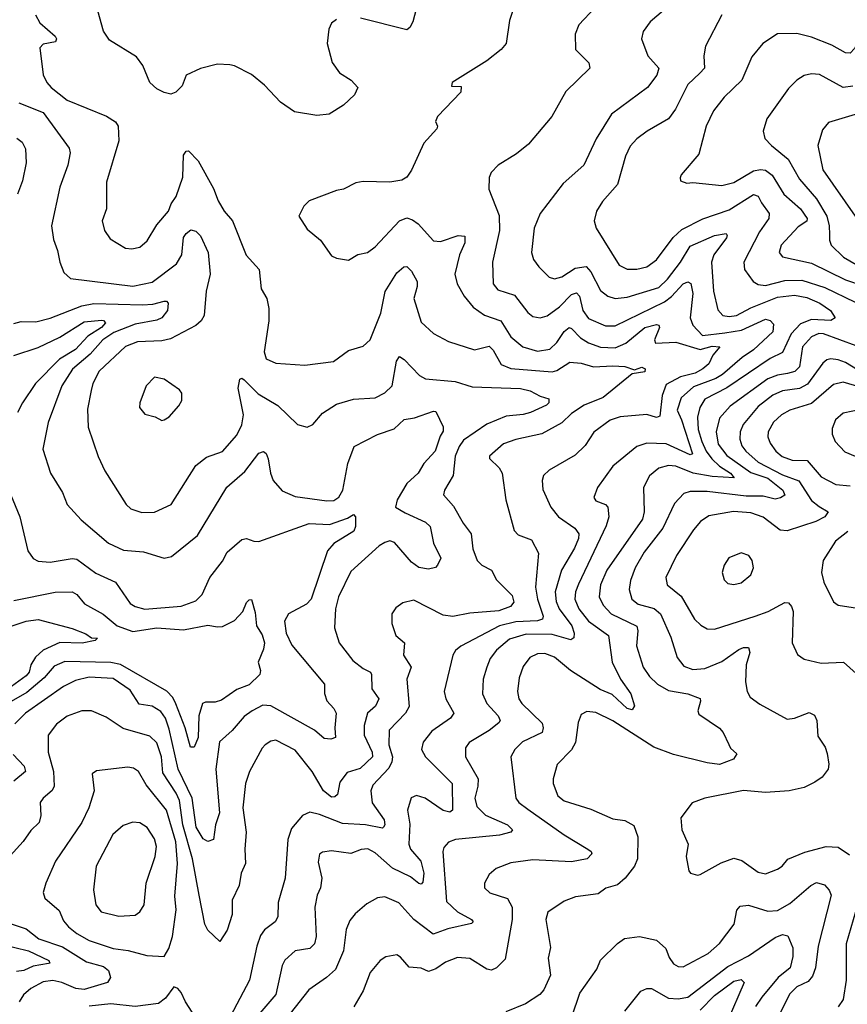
# Model space of a CAD drawing. Extents: x 1246230 to 1426786, y 660032 to 763141.
# Tile 126 of 256: x 1275009 to 1278423, y 701755 to 705814. Entities that reach past the tile are written whole.
import ezdxf

# ---------------------------------------------------------------- set-up
doc = ezdxf.new("R2010")
doc.units = 0

msp = doc.modelspace()

# ---------------------------------------------------------------- linework, layer by layer
at = {"layer": '0CON10XD'}
for points in [[(1277057, 705893), (1277028.8, 705811.2), (1277015, 705716.7), (1276995, 705691.4), (1276935.8, 705645), (1276792, 705555), (1276790, 705540), (1276829.5, 705539.5), (1276828.1, 705515), (1276731.5, 705415), (1276724.5, 705395), (1276732.5, 705375), (1276729.2, 705365), (1276676, 705305), (1276625.6, 705194.4), (1276605.5, 705164.5), (1276585, 705153.1), (1276535, 705144.4), (1276425, 705147.1), (1276395, 705142), (1276345, 705116), (1276315, 705110), (1276203, 705067), (1276181.2, 705045), (1276160, 705005), (1276195, 704951.2), (1276250, 704905), (1276295, 704841.2), (1276315, 704830.8), (1276365, 704822.5), (1276404.1, 704845.9), (1276443.3, 704855), (1276475, 704877.5), (1276575, 704985.6), (1276605, 704997.9), (1276628.9, 704988.9), (1276652.1, 704972.1), (1276715, 704902.1), (1276745, 704900.3), (1276817.5, 704925), (1276845, 704922), (1276845.3, 704895), (1276822.8, 704845), (1276803.8, 704765), (1276813.5, 704725), (1276841.5, 704675), (1276879.1, 704629.1), (1276926.1, 704596.1), (1276992.8, 704572.8), (1277035, 704506.2), (1277084.4, 704465), (1277145, 704448.4), (1277195, 704455.9), (1277225, 704482.8), (1277255, 704529.4), (1277275, 704544.7), (1277285, 704541.3), (1277322.3, 704502.3), (1277355, 704481.7), (1277405, 704464.8), (1277465, 704462), (1277509.5, 704480.5), (1277586.8, 704545), (1277635, 704557.6), (1277645.3, 704555.3), (1277648.5, 704545), (1277627.3, 704495), (1277631.1, 704481.1), (1277714.6, 704484.6), (1277815, 704454.9), (1277865, 704468.3), (1277896.7, 704465), (1277868.5, 704431.5), (1277850.9, 704395), (1277827.2, 704375), (1277795, 704357.6), (1277735, 704342.2), (1277675, 704310), (1277658.7, 704265), (1277649.9, 704180.1), (1277635, 704173.9), (1277595, 704186.5), (1277485, 704177.1), (1277445, 704163.1), (1277376.4, 704113.6), (1277341.1, 704058.9), (1277300.5, 704019.5), (1277193.3, 703956.7), (1277170, 703935), (1277163.8, 703915), (1277166.9, 703876.9), (1277199.1, 703805), (1277231.5, 703765), (1277298, 703718), (1277315.3, 703695), (1277313.6, 703675), (1277296.7, 703635), (1277244.3, 703545)], [(1276658.3, 705911.7), (1276630, 705805), (1276618.3, 705781.7), (1276605, 705771.9), (1276415, 705820.8)], [(1276315, 705814.5), (1276295, 705799.4), (1276283.6, 705775), (1276276.4, 705716.4), (1276298, 705638), (1276327.5, 705595), (1276376.2, 705565), (1276403.3, 705535), (1276390, 705505), (1276345, 705462), (1276285, 705424.4), (1276235, 705420), (1276142.5, 705435), (1276084.4, 705474.4), (1276019.2, 705545), (1275965, 705588), (1275895, 705623.8), (1275875, 705628), (1275825, 705631.2), (1275755, 705612.9), (1275695, 705585.8), (1275678.3, 705541.7), (1275653.3, 705515), (1275632.7, 705507.3), (1275605, 705513.5), (1275575, 705528.9), (1275546, 705555), (1275516.9, 705625), (1275490.6, 705660.6), (1275379.7, 705729.7), (1275355, 705767.5), (1275324, 705875)], [(1277382, 705865), (1277315, 705793.1), (1277300.6, 705755), (1277300.9, 705690.9), (1277356.1, 705636.1), (1277360, 705615), (1277261.3, 705518.7), (1277203.3, 705415), (1277108.2, 705301.8), (1277058.7, 705261.3), (1276982, 705215), (1276954, 705185), (1276945.8, 705164.2), (1276943.5, 705115), (1276986.9, 705006.9), (1276988.2, 704945), (1276959.3, 704815), (1276962.1, 704725), (1276980.5, 704700.5), (1277049.2, 704679.2), (1277105, 704607.3), (1277125, 704590.8), (1277155, 704584.6), (1277185, 704593.2), (1277235, 704630.5), (1277285, 704681.3), (1277305, 704687.7), (1277317.3, 704675), (1277331, 704615), (1277355, 704582.9), (1277425, 704551.7), (1277465, 704551.9), (1277668.3, 704651.7), (1277697.1, 704672.9), (1277745, 704725.4), (1277765, 704733.3), (1277776.5, 704726.5), (1277785.6, 704685.6), (1277774.8, 704584.8), (1277786, 704555), (1277825, 704511.9), (1277917.2, 704522.8)], [(1277682.6, 705867.4), (1277609.2, 705805), (1277580, 705765), (1277573.3, 705735), (1277599.4, 705665), (1277645.7, 705615), (1277636.5, 705585), (1277598.1, 705535), (1277450.5, 705425), (1277387, 705323), (1277335.9, 705214.1), (1277250.9, 705139.1), (1277155.6, 705015), (1277131.2, 704955), (1277119.5, 704855), (1277128.5, 704825), (1277150.6, 704795), (1277193.3, 704753.3), (1277215, 704746.5), (1277245, 704754.6), (1277300.4, 704789.6), (1277345, 704797.1), (1277365, 704775.4), (1277405, 704698.2), (1277435, 704673.9), (1277465, 704664.7), (1277515, 704671), (1277645, 704710.2), (1277681.2, 704745), (1277734.8, 704815), (1277775, 704880), (1277874.9, 704925.2), (1277922.9, 704932.9), (1277927.3, 704925), (1277923.6, 704915), (1277872.6, 704845), (1277862.7, 704815), (1277870.9, 704695), (1277888.2, 704618.2), (1277908.8, 704595), (1277935, 704590.4), (1277965.2, 704594.8), (1278024.1, 704625.9), (1278135, 704670.7), (1278205, 704678.3), (1278255, 704668.5), (1278309.1, 704645), (1278352.7, 704615), (1278372.5, 704585), (1278355.3, 704574.7), (1278275, 704578.5), (1278229.5, 704560.5), (1278191.4, 704518.6), (1278155, 704442.5), (1278105, 704417.3), (1277925, 704297), (1277835, 704250), (1277814.5, 704215.5), (1277804.8, 704175), (1277807.1, 704125), (1277821.9, 704075), (1277840.7, 704035), (1277863.7, 704003.7), (1277895, 703973.5), (1277941.3, 703945), (1277955.5, 703925), (1277865, 703930.5), (1277786.5, 703945), (1277715, 703973.8), (1277685, 703976.3), (1277644.8, 703965.2), (1277606.3, 703933.7), (1277581.5, 703885), (1277584.2, 703785), (1277577.4, 703755), (1277430, 703545), (1277404.8, 703485), (1277399.7, 703435), (1277415, 703400.9), (1277448.7, 703365), (1277554.2, 703314.2), (1277558.8, 703295), (1277553.4, 703233.4), (1277580.6, 703145), (1277606.4, 703106.4), (1277639.5, 703075), (1277685, 703049.4), (1277764.2, 703035), (1277815.3, 703015.3), (1277817.5, 703005), (1277805.6, 702965), (1277810.8, 702950.8), (1277895, 702893.6), (1277910.4, 702875), (1277933.6, 702826.4), (1277940.7, 702810.7), (1277967, 702787), (1277952.5, 702765), (1277895, 702743.5), (1277845, 702750), (1277705, 702784.3), (1277625, 702814.8), (1277455, 702924.1), (1277385, 702958.5), (1277347.6, 702962.4), (1277325, 702949.2), (1277312.7, 702917.3), (1277302, 702835), (1277285, 702803.5), (1277226, 702744), (1277208.8, 702685), (1277209.6, 702665), (1277229.1, 702615), (1277255, 702594), (1277365, 702559.1), (1277455, 702519.2), (1277505, 702513.1), (1277541.5, 702491.5), (1277558.9, 702445), (1277557.8, 702355), (1277544.6, 702325), (1277506.2, 702275), (1277475, 702246.9), (1277426, 702234), (1277395, 702211.1), (1277301.4, 702198.6), (1277255, 702180.6), (1277187.8, 702135), (1277178.9, 702105), (1277198.6, 701988.6), (1277188.9, 701945), (1277198.1, 701875), (1277170.8, 701815), (1277153.8, 701795), (1277095, 701757.5), (1277014.2, 701724.2)], [(1278448.5, 705865), (1278477, 705797), (1278482.5, 705755), (1278452.9, 705695), (1278435, 705676.5), (1278415, 705677.7), (1278359.3, 705709.3), (1278275, 705742.7), (1278215, 705757.1), (1278135, 705755.5), (1278074, 705716), (1278028.8, 705661.2), (1277987.8, 705565), (1277914.3, 705495), (1277870.8, 705439.2), (1277840.5, 705375), (1277810.7, 705259.3), (1277737.5, 705175), (1277733, 705163)], [(1275073.8, 705835), (1275091.2, 705801.2), (1275155, 705746.2), (1275160, 705735), (1275157, 705723), (1275105, 705713.8), (1275091.7, 705698.3), (1275105, 705587.5), (1275121.1, 705555), (1275138.1, 705535), (1275205, 705482.8), (1275366.3, 705416.3), (1275403.4, 705393.4), (1275415.5, 705375.5), (1275417.5, 705315), (1275366.9, 705145), (1275367.5, 705035), (1275348.9, 704985), (1275358.9, 704945), (1275381.3, 704911.3), (1275445, 704872.5), (1275470.7, 704869.3), (1275505, 704877.1), (1275535, 704902.5), (1275575, 704969.2), (1275622, 705025), (1275633.3, 705055), (1275654, 705085), (1275681.5, 705165), (1275684.2, 705255.8), (1275695, 705272.5), (1275705, 705273.3), (1275745, 705232.5), (1275807.8, 705117.8), (1275827, 705067), (1275852.5, 705025), (1275887.1, 704985), (1275943.5, 704843.5), (1275996.7, 704785), (1276005.5, 704705), (1276027.8, 704665), (1276037, 704623), (1276037, 704573), (1276016.7, 704445), (1276025, 704416.2), (1276065, 704398.1), (1276185, 704390.5), (1276303.3, 704405), (1276365, 704450.5), (1276425, 704468.1), (1276455, 704494.3), (1276498.9, 704605), (1276516.4, 704693.6), (1276565, 704770.6), (1276593.8, 704795), (1276605, 704796.9), (1276625, 704777.5), (1276648.5, 704735), (1276648.8, 704715), (1276634.7, 704665), (1276665, 704567.5), (1276715, 704520.6), (1276777, 704487), (1276885, 704453.9), (1276945, 704468.2), (1276962.1, 704452.1), (1276995, 704392.9), (1277035, 704376.6), (1277205, 704363.2), (1277225, 704368.5), (1277277.6, 704402.4), (1277325, 704398.8), (1277375, 704383.8), (1277455, 704386.7)], [(1277905, 705834), (1277838.2, 705705), (1277830.4, 705665), (1277832.9, 705615), (1277813.6, 705593.6), (1277765, 705546.7), (1277714.3, 705445.7), (1277685, 705405.5), (1277597.1, 705355), (1277555, 705323.3), (1277527, 705293), (1277507.7, 705252.3), (1277474.6, 705135), (1277412.2, 705065), (1277388.5, 705025), (1277378.9, 704985), (1277386.9, 704955), (1277481.9, 704801.9), (1277515, 704785.4), (1277555, 704785.4), (1277595, 704796.1), (1277635, 704823.8), (1277703.6, 704916.4), (1277740.1, 704949.9), (1277827.3, 704992.7), (1277935, 705029.8), (1278035, 705093.9), (1278055, 705086.2), (1278068.8, 705058.8), (1278099.6, 705015), (1278098.8, 704995), (1278060.4, 704939.6), (1277995.4, 704814.6), (1277998.8, 704785), (1278034.8, 704734.8), (1278055, 704723.1), (1278085, 704718.3), (1278165, 704739.5), (1278235, 704740.7), (1278330.4, 704710.4), (1278455, 704650)], [(1278445, 705540.7), (1278405.4, 705534.6), (1278307.9, 705587.9), (1278275, 705591.8), (1278245, 705583.6), (1278214.7, 705565.3), (1278179.7, 705530.3), (1278090, 705405), (1278075.6, 705355), (1278081.9, 705325), (1278109.4, 705295), (1278178.8, 705238.8), (1278225, 705156.2), (1278295.8, 705075.8), (1278337.5, 705005), (1278347.9, 704965), (1278349.1, 704929.1), (1278348.5, 704905), (1278355.4, 704885), (1278406.8, 704835), (1278485, 704789.6)], [(1275005, 705470.9), (1275105, 705431.8), (1275213.1, 705285), (1275216.8, 705265), (1275207.8, 705215), (1275174.4, 705124.4), (1275140, 704965), (1275147.8, 704907.8), (1275165, 704863.3), (1275174.6, 704814.6), (1275191.5, 704771.5), (1275217.8, 704747.8), (1275475, 704715.8), (1275555, 704732), (1275655, 704808.2), (1275677.3, 704845), (1275685, 704915.8), (1275695, 704933.1), (1275715, 704947.5), (1275735, 704942.5), (1275755, 704922.9), (1275785.9, 704855), (1275794.2, 704765), (1275778.2, 704695), (1275769.5, 704595), (1275757.7, 704572.3), (1275735, 704552.9), (1275630.9, 704499.1), (1275595, 704489.7), (1275495, 704485.7), (1275445, 704466.9), (1275336.9, 704365), (1275311.1, 704315), (1275303.9, 704285), (1275288.2, 704208.2), (1275291.5, 704135), (1275333, 704013), (1275359.4, 703955), (1275447.5, 703815), (1275467.8, 703797.8), (1275512, 703782), (1275565, 703784.5), (1275634, 703815), (1275735, 703976), (1275779.2, 704010.8), (1275845.6, 704034.4), (1275905, 704100.9), (1275925, 704144.3), (1275932.6, 704185), (1275910.4, 704295), (1275917.1, 704332.9), (1275925, 704336), (1275935, 704330), (1275992.1, 704272.1), (1276073.8, 704223.8), (1276155, 704146), (1276195, 704134.3), (1276218, 704145), (1276258, 704192), (1276315, 704228.9), (1276385, 704250.5), (1276475, 704255.6), (1276514.6, 704275.4), (1276545.4, 704305), (1276563.2, 704406.8), (1276575, 704425.8), (1276595, 704413.1), (1276657.9, 704347.9), (1276683.3, 704333.3), (1276805, 704323.3), (1276875, 704300.8), (1277075, 704293.9), (1277114.6, 704284.6), (1277155, 704261.9), (1277191.3, 704251.3), (1277191.2, 704235), (1277181.5, 704225), (1277115.1, 704194.9), (1277085, 704186.1), (1277015, 704179.4), (1276935, 704147.1), (1276839.8, 704080.2), (1276821.6, 704055), (1276805.4, 704015.4), (1276796.5, 703935), (1276761.4, 703875), (1276757.5, 703855), (1276798.6, 703808.6), (1276838, 703738), (1276871.1, 703695), (1276877.8, 703632.2), (1276895.4, 703585), (1276914.8, 703564.8), (1276955.3, 703545.3), (1276975.3, 703505.3), (1277040.2, 703440.2), (1277047.5, 703412.5), (1277033.1, 703395), (1276985, 703376.6), (1276865, 703367.6), (1276795, 703353.9), (1276755, 703359.6), (1276635, 703421.4), (1276589.7, 703410.3), (1276560.3, 703389.7), (1276544, 703365), (1276544, 703325), (1276560, 703275), (1276595.5, 703245), (1276592.1, 703195), (1276624, 703145), (1276606.1, 703095), (1276615, 702983.3), (1276599.6, 702955), (1276532.6, 702885), (1276531.8, 702825), (1276545.9, 702775), (1276544.4, 702755), (1276530.8, 702729.2), (1276465, 702658.9), (1276457.3, 702635), (1276462.2, 702585), (1276512.5, 702515), (1276515.6, 702495), (1276510, 702485), (1276505, 702481.2), (1276435, 702495.2), (1276339.8, 702499.8), (1276245, 702537.2), (1276205, 702546.9), (1276175, 702534), (1276129.7, 702480.3), (1276115.4, 702434.6), (1276103.8, 702275), (1276074.5, 702175), (1276073.3, 702115), (1276062.2, 702095), (1276018.1, 702061.9), (1276001.9, 702038.1), (1275986.8, 701995), (1275957.1, 701855), (1275865, 701680)], [(1278455, 705423.2), (1278345, 705390.8), (1278320, 705360), (1278300.5, 705295), (1278322, 705195), (1278454.4, 705004.4)], [(1274996.4, 705326.4), (1275019.1, 705309.1), (1275032.4, 705282.4), (1275035.5, 705224.5), (1275020.3, 705149.7), (1275000.4, 705095)], [(1277733, 705163), (1277735, 705150), (1277760.7, 705140.7), (1277785, 705143.8), (1277905, 705130.8), (1277955, 705142.7), (1278035, 705191.2), (1278065, 705197), (1278085, 705193.4), (1278113.3, 705173.3), (1278160.5, 705095), (1278229.5, 705035), (1278256.6, 704995), (1278255, 704983.8), (1278220.2, 704959.8), (1278150, 704885), (1278141.5, 704855), (1278155, 704836.9), (1278275, 704810.2), (1278415, 704741.3), (1278487.6, 704717.6)], [(1274985, 704561.2), (1275015, 704570), (1275075, 704569.3), (1275135, 704584.2), (1275265.2, 704634.8), (1275315, 704643.7), (1275515, 704638.1), (1275558.6, 704641.4), (1275605, 704654.3), (1275615, 704653.8), (1275620.8, 704645), (1275618.1, 704615), (1275595, 704584.6), (1275574, 704575), (1275485, 704559.3), (1275397.4, 704525), (1275352.1, 704495), (1275299.8, 704435), (1275226.7, 704373.3), (1275182.9, 704305), (1275125.8, 704154.2), (1275103.6, 704043.6), (1275135.6, 703945), (1275185.6, 703865), (1275204.4, 703815), (1275261.7, 703751.7), (1275375, 703655.5), (1275436.7, 703626.7), (1275519.8, 703619.8), (1275605, 703594.3), (1275635, 703601.4), (1275742.4, 703687.6), (1275863.2, 703886.8), (1275937.8, 703952.2), (1275995, 704026.9), (1276015, 704034.2), (1276025, 704026), (1276033.9, 704003.9), (1276043.2, 703945), (1276054.7, 703914.7), (1276091.7, 703871.7), (1276145, 703848.8), (1276275, 703830.9), (1276305, 703832.2), (1276325, 703845.5), (1276341.8, 703875), (1276362.4, 703985), (1276388.1, 704055), (1276485, 704104.7), (1276552.9, 704127.1), (1276595, 704166.2), (1276637.4, 704172.6), (1276715, 704200), (1276725, 704198.8), (1276755.5, 704135.5), (1276755, 704117.5), (1276742.6, 704097.4), (1276722.3, 704035), (1276675.3, 703984.7), (1276651.8, 703945), (1276605, 703902.8), (1276565.3, 703835), (1276559.4, 703805), (1276599.2, 703780.8), (1276682.1, 703742.1), (1276701.5, 703725), (1276715.9, 703655.9), (1276745.6, 703595), (1276732.5, 703565), (1276724.4, 703555.6), (1276695, 703548.6), (1276655, 703555.5), (1276625, 703577.7), (1276555, 703659.2), (1276535, 703665.2), (1276515, 703659.5), (1276491.5, 703645), (1276375, 703539.2), (1276324, 703435), (1276310.8, 703385), (1276307.8, 703307.8), (1276327.1, 703245), (1276383, 703173), (1276425, 703140), (1276455.6, 703125), (1276460.5, 703115), (1276461.6, 703055), (1276490, 703015), (1276476.4, 702983.6), (1276443.8, 702955), (1276430, 702905), (1276429.3, 702865), (1276462.5, 702795), (1276464.7, 702775), (1276412.6, 702727.4), (1276359.7, 702710.3), (1276329.5, 702670.5), (1276319.6, 702620.4), (1276309.3, 702610.7), (1276295, 702609.2), (1276261.4, 702635), (1276215.5, 702715.5), (1276145, 702802.3), (1276065, 702844.5), (1276045, 702840), (1276021.9, 702825), (1276008.8, 702811.2), (1275956.4, 702715), (1275940.4, 702665), (1275928.7, 702565), (1275943.4, 702465), (1275937.5, 702395), (1275940.3, 702335), (1275921.8, 702295), (1275914.6, 702245.4), (1275884.6, 702185), (1275885.4, 702125), (1275865, 702060), (1275835, 702013.3), (1275785, 702060.5), (1275773, 702085), (1275749, 702205)], [(1274985, 704430.2), (1275085, 704463.4), (1275175, 704505.9), (1275275, 704568.2), (1275345.6, 704575.6), (1275355, 704574.5), (1275362.5, 704565), (1275346.9, 704545), (1275290.5, 704509.5), (1275239.6, 704455), (1275173, 704415), (1275073.4, 704315), (1275020.3, 704235), (1275000, 704195)], [(1277917.2, 704522.8), (1277986.5, 704535), (1278085, 704579.4), (1278104.4, 704574.4), (1278118.5, 704558.5), (1278115, 704527.3), (1278036.1, 704453.9), (1277988.8, 704421.2), (1277908.4, 704351.6), (1277880.6, 704335), (1277788.8, 704301.2), (1277736.8, 704255), (1277720.2, 704205), (1277739.3, 704165), (1277784.3, 704025), (1277775, 704020.9), (1277675, 704065.2), (1277595, 704068.9), (1277555, 704055.4), (1277455, 703973.3), (1277392.5, 703885), (1277376.9, 703845), (1277385, 703830.6), (1277425, 703815.4), (1277434.5, 703805), (1277438.8, 703765), (1277428.2, 703728.2), (1277313.1, 703486.9), (1277301, 703455), (1277299.2, 703425), (1277314.8, 703385), (1277355, 703334.7), (1277437.1, 703275), (1277452.9, 703165), (1277487.7, 703095), (1277529.7, 703035), (1277544.3, 702985), (1277535, 702968.8), (1277515, 702973.9), (1277452, 703032), (1277403.1, 703053.1), (1277280.6, 703130.6), (1277215, 703186.8), (1277175, 703201.8), (1277145, 703200.4), (1277113.1, 703185), (1277085, 703148), (1277068.6, 703101.4), (1277062.1, 703045), (1277067.9, 703015), (1277080, 702995), (1277163.5, 702913.5), (1277168.5, 702895), (1277164.5, 702875), (1277083.3, 702836.7), (1277051.5, 702805), (1277034.7, 702775.3), (1277055.5, 702605), (1277067.3, 702587.3), (1277105, 702559.2), (1277255, 702453.2), (1277352, 702395), (1277365.7, 702385), (1277368.6, 702375), (1277350, 702355), (1277285, 702341.8), (1277125, 702350.6), (1277035, 702338.2), (1276973.8, 702315), (1276945, 702290.8), (1276925.7, 702255), (1276925.8, 702235), (1276948, 702215), (1277021.1, 702191.1), (1277040.3, 702155), (1277040.3, 702105), (1277011.2, 701941.2), (1276975.6, 701905), (1276955, 701895.6), (1276935, 701900), (1276865, 701944.5), (1276815, 701948.2), (1276765, 701929.1), (1276725, 701901.5), (1276695, 701890.5), (1276665, 701903.8), (1276615, 701907.8), (1276579.8, 701949.8), (1276565, 701958.9), (1276519.1, 701950.9), (1276495, 701935.8), (1276454.1, 701885.9), (1276425, 701810.8), (1276387.1, 701745)], [(1278459.6, 704470.4), (1278325, 704518.8), (1278305, 704520.4), (1278275, 704507.1), (1278237.6, 704465), (1278225, 704383.8), (1278206.1, 704363.9), (1278176, 704356), (1278135, 704349.1), (1278095, 704333.3), (1277939.3, 704220.7), (1277895, 704171.1), (1277881.7, 704115), (1277890.2, 704065), (1277925, 704017.3), (1278025, 703947), (1278095, 703923.7), (1278157.3, 703875), (1278165.5, 703854.5), (1278147.3, 703842.7), (1278125, 703838.2), (1278075, 703850.3), (1278005, 703850.3), (1277845, 703869.1), (1277775, 703869.2), (1277748.7, 703861.3), (1277710.4, 703819.6), (1277662.3, 703717.7), (1277585, 703619.1), (1277547.5, 703555), (1277527.8, 703502.2), (1277523.3, 703465), (1277533.8, 703425), (1277560, 703405), (1277626.2, 703386.2), (1277652.4, 703365), (1277695, 703268), (1277720.8, 703185), (1277748.8, 703148.8), (1277785, 703135.9), (1277835, 703139.4), (1277905, 703168.4), (1277975, 703218.4), (1277995, 703226.7), (1278015, 703225.6), (1278020.4, 703205), (1278005.3, 703155), (1278002.9, 703085), (1278008.9, 703045), (1278021.5, 703021.5), (1278062.2, 702992.2), (1278175, 702930.8), (1278205, 702934.4), (1278265, 702958.5), (1278287.3, 702947.3), (1278296.4, 702925), (1278300.7, 702860.7), (1278330.8, 702815), (1278339.1, 702789.1), (1278346.7, 702745), (1278343.3, 702725), (1278318.4, 702691.6), (1278289.1, 702670.9), (1278245, 702648.2), (1278182.5, 702635), (1278085, 702627.8), (1277995, 702636.3), (1277835.3, 702604.7), (1277782, 702585), (1277735.6, 702524.4), (1277739.4, 702475), (1277765.5, 702415.5), (1277758.1, 702365), (1277768.8, 702305), (1277776.1, 702296.1), (1277805, 702287.5), (1277815, 702290), (1277901.9, 702338.1), (1277955, 702357.3), (1277988, 702348), (1278055, 702300), (1278085, 702293.6), (1278135, 702312.5), (1278154.3, 702325), (1278177.3, 702352.7), (1278247.3, 702382.7), (1278335, 702405.5), (1278385, 702403.1), (1278431.9, 702371.9)], [(1277455, 704386.7), (1277504.3, 704384.3), (1277545, 704371.2), (1277575, 704381.5), (1277588.6, 704375), (1277586.9, 704363.1), (1277535, 704354.3), (1277415, 704256.8), (1277336.9, 704225), (1277285, 704190.4), (1277245, 704152.7), (1277163.1, 704106.9), (1277055, 704083.8), (1277005, 704065.5), (1276946.2, 704015), (1276946.7, 704005), (1276986.2, 703966.2), (1276998.5, 703945), (1277014.4, 703835), (1277048.1, 703708.1), (1277065, 703690.8), (1277120, 703670), (1277148.6, 703615), (1277136.7, 703475), (1277144.8, 703425), (1277168.4, 703355), (1277165, 703342.5), (1277144.4, 703335.6), (1277055, 703332.4), (1276987.5, 703315), (1276829.1, 703230.9), (1276806.6, 703213.4), (1276795.3, 703194.7), (1276760, 703045), (1276766.5, 703015), (1276799.2, 702955), (1276785.5, 702935), (1276709.4, 702880.6), (1276673.6, 702836.4), (1276666.2, 702805), (1276682.2, 702775), (1276792.3, 702665), (1276794.7, 702555.3), (1276783.1, 702546.9), (1276755, 702553.4), (1276681.9, 702605), (1276645, 702615.4), (1276623.1, 702606.9), (1276608.9, 702555), (1276618.1, 702498.1), (1276613.3, 702415), (1276621.2, 702395), (1276663, 702345), (1276676.3, 702295), (1276671.1, 702258.9), (1276665, 702250), (1276655, 702252.7), (1276621.2, 702281.2), (1276546, 702316), (1276475, 702379.7), (1276445, 702395.3), (1276417.4, 702392.6), (1276375, 702376.2), (1276295, 702387.5), (1276257.7, 702382.3), (1276245.4, 702374.6), (1276240.5, 702340.5), (1276255.5, 702275), (1276250, 702235), (1276235.3, 702205), (1276225.9, 702155), (1276231.2, 702035), (1276225.4, 702005), (1276205, 701984.6), (1276144.7, 701975.3), (1276102.4, 701937.6), (1276091.8, 701915), (1276064.7, 701795), (1275975, 701690)], [(1278465, 704370.5), (1278415, 704400.8), (1278385, 704411.4), (1278355, 704415.8), (1278338.6, 704411.4), (1278321.9, 704398.1), (1278257.9, 704312.1), (1278225, 704294.4), (1278155, 704284.4), (1278115, 704266.1), (1278055, 704219.2), (1277993.6, 704145), (1277980.3, 704115), (1277978.8, 704085), (1277987.6, 704057.6), (1278003.6, 704035), (1278055, 703990.2), (1278155, 703938.5), (1278222.7, 703912.7), (1278275, 703832.1), (1278306.8, 703806.8), (1278344.3, 703785), (1278329.5, 703765), (1278292.9, 703745), (1278175, 703706.8), (1278145, 703710), (1278075, 703762.9), (1278025, 703781.6), (1277952.8, 703787.2), (1277851.8, 703768.3), (1277816.5, 703745), (1277788.3, 703711.7), (1277717.7, 703605), (1277674.4, 703515), (1277680, 703485), (1277737.5, 703437.5), (1277792.3, 703342.3), (1277817.8, 703317.8), (1277845, 703302.7), (1277875, 703302.3), (1278042, 703355), (1278095.8, 703375), (1278165, 703412.1), (1278179.7, 703409.7), (1278192.9, 703395), (1278198.7, 703375), (1278195.7, 703245), (1278217, 703197), (1278245, 703177.5), (1278315, 703161.5), (1278406.2, 703166.2), (1278485, 703095.6)], [(1275595, 704162.5), (1275605, 704164), (1275625, 704177.5), (1275665, 704222), (1275677.1, 704245), (1275678, 704275), (1275668.6, 704288.6), (1275605, 704331.9), (1275565, 704340), (1275530.8, 704305), (1275504.2, 704235), (1275502.5, 704215), (1275525, 704187.5), (1275567.6, 704177.6), (1275595, 704162.5)], [(1278475, 704299.8), (1278405, 704319.6), (1278365, 704309.8), (1278275, 704232.3), (1278185.2, 704204.8), (1278151.2, 704185), (1278118.2, 704155), (1278096.1, 704115), (1278094.7, 704095), (1278105, 704068.1), (1278128.2, 704035), (1278153.4, 704013.4), (1278195, 703998.9), (1278256.5, 703996.5), (1278315, 703929.7), (1278375, 703898.2), (1278435, 703892.2)], [(1278485, 704208.8), (1278405, 704192.2), (1278374.4, 704165), (1278360.5, 704129.5), (1278360.6, 704105), (1278373.1, 704075), (1278412.4, 704032.4), (1278455, 704015.4)], [(1274955, 703897.5), (1275008.9, 703765), (1275042.2, 703625), (1275065, 703592.5), (1275085, 703582.2), (1275135, 703578.2), (1275225, 703592.3), (1275245, 703589.6), (1275322.8, 703532.8), (1275404.3, 703495), (1275465, 703407.5), (1275485.3, 703395.3), (1275525, 703384.7), (1275675, 703396.1), (1275735, 703418.2), (1275761.3, 703445), (1275793.5, 703515), (1275845, 703581.5), (1275865, 703619.5), (1275925, 703671.5), (1275945, 703675.6), (1275975, 703664.3), (1275995, 703663.6), (1276203, 703737), (1276286.6, 703733.4), (1276360.7, 703759.3), (1276385, 703773.8), (1276393.8, 703765), (1276394, 703725), (1276386.9, 703705), (1276305, 703655.3), (1276278.1, 703625), (1276211.6, 703425), (1276191.5, 703405), (1276117.3, 703365), (1276101.6, 703335), (1276107.5, 703285), (1276131.1, 703235), (1276265.5, 703075), (1276266.3, 703036.3), (1276275, 703006.7), (1276304.7, 702974.7), (1276314.5, 702955), (1276308.5, 702895), (1276311.2, 702855), (1276292.5, 702847.5), (1276265, 702851.5), (1276224.7, 702884.7), (1276045, 702985.9), (1276011.8, 702988.2), (1275967.5, 702965)], [(1278425, 703704.6), (1278374.4, 703665), (1278322.5, 703585), (1278315.7, 703535), (1278325.6, 703495.6), (1278365, 703413.8), (1278385, 703401.2), (1278465, 703387.8)], [(1277955, 703486), (1277985, 703493.1), (1278024.2, 703525), (1278035.7, 703555), (1278030.8, 703585), (1278016, 703605), (1277985, 703615.7), (1277934.5, 703595.5), (1277914.2, 703565), (1277906, 703535), (1277914, 703505), (1277930.3, 703490.3), (1277955, 703486)], [(1277244.3, 703545), (1277218.1, 703455), (1277221.7, 703415), (1277233.7, 703385), (1277286.2, 703315), (1277295.8, 703285), (1277294.6, 703265.4), (1277281.7, 703258.3), (1277205, 703279), (1277098.4, 703281.6), (1277029.4, 703260.6), (1276975, 703215.3), (1276949.7, 703180.3), (1276935.3, 703145), (1276920.7, 703095), (1276918.4, 703035), (1276935.9, 702995), (1276982.8, 702945), (1276990, 702925), (1276985.2, 702914.8), (1276945, 702883.6), (1276862.9, 702835), (1276847.2, 702812.8), (1276848.2, 702775), (1276899.7, 702685), (1276899.2, 702655), (1276886.7, 702605), (1276895, 702571.1), (1276930, 702535), (1277020.8, 702495), (1277041.9, 702475), (1277035.3, 702464.7), (1276987.6, 702452.4), (1276806, 702434), (1276777, 702423), (1276758.3, 702401.7), (1276754.6, 702385), (1276769.3, 702179.2), (1276815, 702136.4), (1276872.9, 702105), (1276879.2, 702095), (1276872.4, 702087.6), (1276775, 702066.7), (1276714.7, 702044.7), (1276635, 702104.6), (1276572.9, 702172.9), (1276515, 702198.2), (1276485, 702193.5), (1276440.2, 702169.8), (1276392, 702128), (1276370, 702100), (1276356.1, 702063.9), (1276344.7, 701975.3), (1276311, 701899), (1276274.8, 701865.2), (1276201.5, 701815), (1276125, 701716.8)], [(1274985, 703420.3), (1275155, 703454.7), (1275225, 703456.2), (1275245, 703444.5), (1275276.7, 703406.7), (1275353.3, 703363.3), (1275410.8, 703315), (1275475, 703292.5), (1275575, 703306.9), (1275685, 703299), (1275785, 703318.1), (1275825, 703310.6), (1275845, 703313.1), (1275895, 703337.1), (1275929.6, 703375), (1275945, 703411.4), (1275955, 703422.9), (1275965, 703423.8), (1275979.7, 703369.7), (1275985.4, 703315), (1276008.8, 703278.8), (1276018.6, 703245), (1276015, 703218.8), (1275992.9, 703165), (1276001.9, 703131.9), (1276000, 703115), (1275955, 703072.5), (1275905, 703052.8), (1275840.9, 703009.1), (1275815, 703000.8), (1275775, 703001.2), (1275763.5, 702995), (1275747.6, 702945), (1275744.5, 702855), (1275728.6, 702815), (1275713.8, 702815), (1275692, 702895), (1275653.3, 702993.3), (1275639.8, 703019.8), (1275615.9, 703045.9), (1275425, 703156.5), (1275385, 703164.6), (1275195, 703168), (1275151.2, 703148.8), (1275109.2, 703100.8), (1275038.9, 703041.1), (1274923.8, 702976.2)], [(1274905, 703291.8), (1275035, 703334.6), (1275085, 703341.5), (1275224.7, 703304.7), (1275281.8, 703281.8), (1275305, 703266), (1275330, 703265), (1275320, 703255), (1275266.7, 703243.3), (1275175, 703247.3), (1275105, 703215.7), (1275074.4, 703185.6), (1275054.8, 703155), (1275047.5, 703125), (1275035, 703109.6), (1274975, 703065.2)], [(1275967.5, 702965), (1275935, 702942.2), (1275885, 702884.5), (1275832.6, 702837.4), (1275818.4, 702725), (1275833.1, 702545), (1275816.7, 702495), (1275808.4, 702435), (1275785, 702426.6), (1275765, 702437.5), (1275736.2, 702485), (1275720.7, 702605), (1275663, 702725), (1275625, 702890), (1275609.8, 702935), (1275591.5, 702961.5), (1275555, 702984.2), (1275502.2, 702992.2), (1275465, 703050.3), (1275395, 703098.1), (1275295, 703104.4), (1275239.5, 703090.5), (1275189.6, 703065), (1275033.2, 702955), (1274989.1, 702910.9)], [(1275749, 702205), (1275722.1, 702355), (1275681.6, 702495), (1275667.3, 702595), (1275654.8, 702625), (1275599.8, 702709.8), (1275594.1, 702775), (1275575, 702833.6), (1275545, 702860), (1275435, 702892.5), (1275365, 702939.4), (1275305.4, 702965.4), (1275265, 702965.5), (1275205, 702942.5), (1275160.7, 702909.3), (1275125.6, 702865), (1275126.4, 702795), (1275147.7, 702715), (1275151.1, 702655), (1275142.9, 702637.1), (1275105.6, 702605), (1275093.3, 702586.7), (1275096.5, 702533.5), (1275088.8, 702505), (1275055, 702471.1), (1275023.4, 702426.6), (1274915, 702307.8)], [(1274981.6, 702785), (1275026.6, 702736.6), (1275032.3, 702715), (1274984.5, 702675.5)], [(1275605, 701952.5), (1275623.8, 701985), (1275638.6, 702035), (1275654.7, 702145), (1275648.7, 702201.3), (1275659.4, 702335), (1275653, 702425), (1275614.8, 702555), (1275530, 702660), (1275499.5, 702715), (1275478.7, 702728.7), (1275455, 702732.3), (1275325, 702717.5), (1275308, 702705), (1275316.5, 702635), (1275294.5, 702565), (1275264.5, 702505), (1275156.2, 702345), (1275116.5, 702255), (1275105.8, 702215.8), (1275112.6, 702192.6), (1275172.2, 702142.2), (1275189.5, 702099.5), (1275209.6, 702075), (1275245, 702046.9), (1275295, 702017.6), (1275395, 701984.7), (1275456.8, 701976.7), (1275533.2, 701956.8), (1275605, 701952.5)], [(1275418.3, 702118.3), (1275485, 702122.9), (1275505, 702135.6), (1275521.8, 702165), (1275530.8, 702255), (1275566.9, 702365), (1275572.8, 702405), (1275565, 702437.1), (1275535, 702484.4), (1275505, 702502.5), (1275475, 702505.5), (1275435, 702491.9), (1275392.7, 702455), (1275323.6, 702325), (1275312.6, 702227.4), (1275323.5, 702165), (1275345, 702136.9), (1275418.3, 702118.3)], [(1277286.2, 701703.8), (1277318.8, 701801.2), (1277389.7, 701900.3), (1277405, 701937.5), (1277475, 702005.6), (1277503.9, 702026.1), (1277565, 702034.5), (1277635, 702018.8), (1277674.4, 701985), (1277687.4, 701947.4), (1277705, 701922.5), (1277725, 701910.6), (1277745, 701909.5), (1277848.1, 701965), (1277895, 702005.5), (1277955.2, 702084.8), (1277967.2, 702142.8), (1277980.4, 702159.6), (1278015, 702163.1), (1278095, 702139.1), (1278135, 702142.2), (1278185, 702170.4), (1278271.8, 702245), (1278295, 702256.5), (1278327.9, 702247.9), (1278348.4, 702225), (1278356.4, 702205), (1278301.8, 701995), (1278291.9, 701905), (1278278.4, 701871.6), (1278261, 701849), (1278215, 701826.4), (1278183.6, 701796.4), (1278139.3, 701705)], [(1278456.9, 702136.9), (1278417.7, 702005), (1278418, 701855), (1278405.6, 701775), (1278385, 701744.3)], [(1274945, 702096.5), (1275035.5, 702065.5), (1275087.9, 702025), (1275185, 701991.7), (1275285, 701930.6), (1275355, 701910.3), (1275375.5, 701895), (1275383.3, 701865), (1275370.8, 701845), (1275275, 701815.8), (1275239.7, 701819.7), (1275182.2, 701845), (1275145, 701853.4), (1275105, 701848.1), (1275055, 701820.8), (1275025, 701794.4), (1275007.1, 701765)], [(1277505, 701727.1), (1277571, 701809), (1277595, 701820.4), (1277615, 701820.4), (1277685, 701780), (1277725, 701777.4), (1277765, 701783.9), (1277929.2, 701910.8), (1278015.5, 701955), (1278125, 702030.3), (1278155, 702042.3), (1278176.9, 702036.9), (1278197.5, 701987.5), (1278197.3, 701952.7), (1278186.3, 701905), (1278137.4, 701865), (1278070.6, 701785), (1278044.5, 701745.5)], [(1274932.6, 702002.6), (1275045, 701974.8), (1275128.9, 701935), (1275132.5, 701925), (1275127.3, 701922.7), (1275065, 701911.9), (1275026.2, 701893.8), (1274995, 701889.6)], [(1275760.5, 701660.5), (1275693.3, 701765), (1275675, 701803.8), (1275660.5, 701820.5), (1275645, 701826.7), (1275609.7, 701780.3), (1275581.6, 701758.4), (1275485, 701746.2), (1275385, 701756.6), (1275295, 701746.7)], [(1277815, 701730.8), (1277875, 701791.2), (1277955, 701850.5), (1277985, 701857.7), (1277997.1, 701845), (1277927.6, 701682.4)]]:
    msp.add_lwpolyline(points, dxfattribs=at)

doc.saveas('drawing.dxf')
